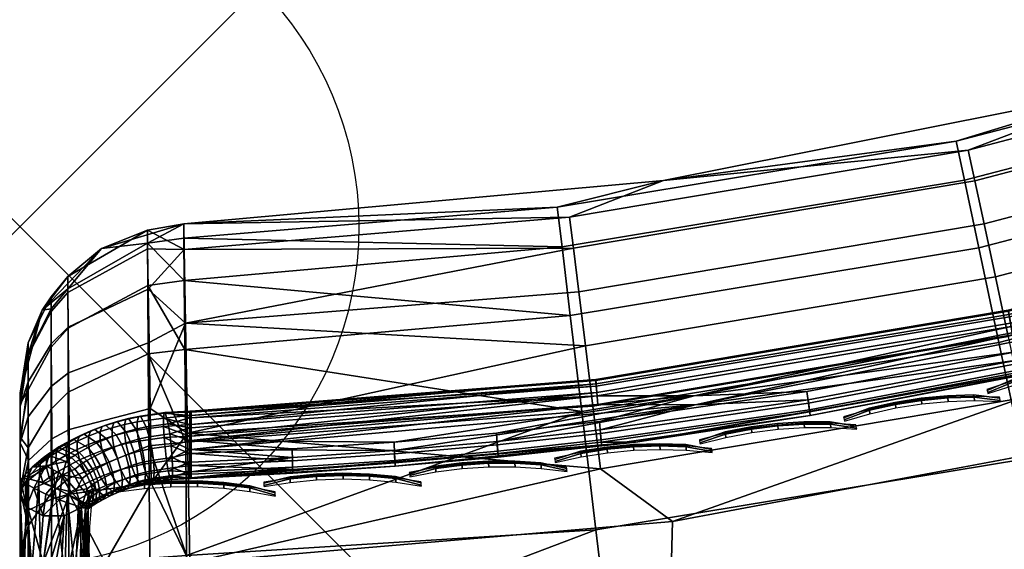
# Model space of a CAD drawing. Header units: inches. Extents: x -6.6 to 28, y -34.7 to 0.
# Tile 44 of 87: x -6.6 to -5.2, y -7.1 to -6.3. Entities that reach past the tile are written whole.
import ezdxf

# ---------------------------------------------------------------- set-up
doc = ezdxf.new("R2010")
doc.units = ezdxf.units.IN
doc.header["$LTSCALE"] = 0.03937
doc.header["$MEASUREMENT"] = 0
doc.header["$PDMODE"] = 35
doc.header["$PDSIZE"] = 1
for name, color, linetype in [('A-FURN-3-NODE', 7, 'Continuous'), ('A-FURN-3-ST', 151, 'Continuous'), ('A-FURN-3-ST-SEAM', 250, 'Continuous'), ('A-FURN-3-STITCH', 15, 'Continuous')]:
    doc.layers.add(name, color=color, linetype=linetype)

msp = doc.modelspace()

# ---------------------------------------------------------------- linework, layer by layer
at = {"layer": 'A-FURN-3-NODE'}
msp.add_point((-6.6382, -6.6382), dxfattribs=at)

# ---------------------------------------------------------------- meshes
at = {"layer": 'A-FURN-3-ST'}
mesh = msp.add_polyface(dxfattribs=at)
corners = [(-6.6373, -34.1539, 5.25), (-6.6373, -7.1339, 5.25), (-6.6038, -34.1539, 5.125), (-6.6038, -7.1339, 5.125), (-6.5123, -34.1539, 5.0335), (-6.5123, -7.1339, 5.0335), (-6.3873, -34.1539, 5), (-6.3873, -7.1339, 5), (-6.3873, -33.5451, 18), (-6.3873, -7.7342, 18), (-6.5123, -33.5451, 17.9665), (-6.5123, -7.7342, 17.9665), (-6.6038, -33.5451, 17.875), (-6.6038, -7.7342, 17.875), (-6.6373, -33.5451, 17.75), (-6.6373, -7.7342, 17.75), (-5.676, -7.0732, 5), (-4.9743, -6.9418, 5), (-4.7776, -34.1041, 5), (-4.2893, -6.741, 5), (-3.6277, -6.4728, 5), (-3.1721, -33.9785, 5), (-2.9963, -6.1398, 5), (-2.4012, -5.7454, 5), (-1.8485, -5.2936, 5), (-1.5742, -33.7774, 5), (0.0124, -33.5012, 5), (1.5842, -33.1505, 5), (3.1377, -32.7261, 5), (4.6695, -32.2289, 5), (6.1762, -31.6601, 5), (7.6544, -31.0209, 5), (9.1008, -30.3127, 5), (10.5122, -29.5372, 5), (11.8855, -28.6959, 5), (13.2176, -27.7909, 5), (14.5055, -26.824, 5), (15.7465, -25.7976, 5), (-6.6373, -34.4039, 5.5002), (-6.6373, -6.8837, 5.5), (-6.6373, -34.3951, 16.9007), (-6.6373, -6.8837, 16.9), (-5.6133, -7.6702, 18), (-4.8496, -7.5289, 18), (-4.7572, -33.4933, 18), (-4.1039, -7.3118, 18), (-3.3837, -7.021, 18), (-3.1316, -33.3623, 18), (-2.6962, -6.6594, 18), (-2.0485, -6.2308, 18), (-1.5143, -33.1525, 18), (0.091, -32.8643, 18), (1.6803, -32.4985, 18), (3.25, -32.0558, 18), (4.7963, -31.5374, 18), (6.3156, -30.9444, 18), (7.8042, -30.2783, 18), (9.2588, -29.5406, 18), (10.6757, -28.7331, 18), (12.0518, -27.8577, 18), (13.3836, -26.9165, 18), (14.6682, -25.9116, 18), (-1.4471, -5.7395, 18), (15.9024, -24.8455, 18)]
mesh.append_faces([[corners[k] for k in face] for face in [(0, 1, 2), (2, 1, 3), (2, 3, 4), (4, 3, 5), (4, 5, 6), (6, 5, 7), (8, 9, 10), (10, 9, 11), (10, 11, 12), (12, 11, 13), (12, 13, 14), (14, 13, 15), (7, 16, 6), (6, 16, 17), (6, 17, 18), (18, 17, 19), (18, 19, 20), (18, 20, 21), (21, 20, 22), (21, 22, 23), (23, 24, 21), (21, 24, 25), (25, 24, 26), (26, 24, 27), (27, 24, 28), (28, 24, 29), (29, 24, 30), (30, 24, 31), (31, 24, 32), (32, 24, 33), (33, 24, 34), (34, 24, 35), (35, 24, 36), (36, 24, 37), (1, 38, 39), (38, 40, 39), (39, 40, 41), (41, 40, 14), (41, 14, 15), (9, 8, 42), (42, 8, 43), (43, 8, 44), (43, 44, 45), (45, 44, 46), (46, 44, 47), (46, 47, 48), (48, 47, 49), (49, 47, 50), (49, 50, 51), (51, 52, 49), (49, 52, 53), (49, 53, 54), (54, 55, 49), (49, 55, 56), (49, 56, 57), (57, 58, 49), (49, 58, 59), (49, 59, 60), (60, 61, 49), (49, 61, 62), (62, 61, 63)]])
mesh = msp.add_polyface(dxfattribs=at)
corners = [(-5.6892, -6.5702, 16.9), (-6.3964, -6.6339, 16.9), (-5.8456, -6.6093, 17.1002), (-6.3962, -6.655, 17.1147), (-5.8386, -6.6678, 17.3049), (-6.3956, -6.7177, 17.321), (-5.8265, -6.7691, 17.5019), (-6.3947, -6.8195, 17.5112), (-5.8095, -6.911, 17.6778), (-6.3935, -6.9563, 17.6779), (-6.3921, -7.1231, 17.8146), (-5.7886, -7.0856, 17.8207), (-6.3905, -7.3133, 17.9162), (-5.7652, -7.2813, 17.9228), (-6.3889, -7.5196, 17.9789), (-5.7408, -7.4846, 17.9816), (-6.3873, -7.7342, 18), (-5.6133, -7.6702, 18), (-5.0747, -7.3743, 17.9816), (-4.8496, -7.5289, 18), (-4.6648, -6.3576, 17.1002), (-4.9929, -6.4313, 16.9), (-5.2574, -6.512, 17.1002), (-5.2452, -6.5696, 17.3049), (-4.6473, -6.4138, 17.3049), (-5.2241, -6.6694, 17.5019), (-4.6171, -6.5113, 17.5019), (-5.1945, -6.8092, 17.6778), (-4.5748, -6.6478, 17.6778), (-5.158, -6.9813, 17.8207), (-4.5226, -6.8158, 17.8207), (-5.1172, -7.174, 17.9228), (-6.3964, -6.6339, 5.5), (-5.6892, -6.5702, 5.5), (-4.9929, -6.4313, 5.5), (-5.676, -7.0732, 5), (-6.3873, -7.1339, 5), (-5.782, -6.9952, 5.0083), (-6.3907, -6.9426, 5.0381), (-5.7933, -6.9028, 5.0351), (-5.8042, -6.8139, 5.0815), (-5.1998, -6.7124, 5.0815), (-5.181, -6.8, 5.0351), (-4.591, -6.5525, 5.0815), (-4.5643, -6.638, 5.0351), (-4.6342, -6.4142, 5.2264), (-4.6148, -6.4762, 5.1464), (-5.2165, -6.6342, 5.1464), (-5.2301, -6.5707, 5.2264), (-5.8139, -6.7345, 5.1464), (-5.8218, -6.6701, 5.2264), (-6.3937, -6.7804, 5.1464), (-6.3957, -6.672, 5.3086), (-5.8274, -6.624, 5.316), (-5.2398, -6.5254, 5.316), (-4.648, -6.3699, 5.316), (-4.5366, -6.7269, 5.0083), (-4.9743, -6.9418, 5), (-5.1615, -6.891, 5.0083)]
mesh.append_faces([[corners[k] for k in face] for face in [(0, 1, 2), (2, 3, 4), (4, 3, 5), (4, 5, 6), (6, 5, 7), (6, 7, 8), (8, 7, 9), (8, 9, 10), (8, 10, 11), (11, 10, 12), (11, 12, 13), (13, 12, 14), (13, 14, 15), (15, 14, 16), (15, 16, 17), (15, 17, 18), (18, 17, 19), (20, 21, 22), (20, 22, 23, 24), (24, 23, 25, 26), (26, 25, 27, 28), (28, 27, 29, 30), (21, 0, 22), (22, 0, 2), (22, 2, 4, 23), (23, 4, 6, 25), (25, 6, 8, 27), (27, 8, 11, 29), (29, 11, 13, 31), (31, 13, 15, 18), (32, 1, 33), (33, 1, 0), (33, 0, 34), (34, 0, 21), (35, 36, 37), (37, 36, 38), (37, 38, 39), (39, 38, 40), (39, 40, 41, 42), (42, 41, 43, 44), (45, 46, 47, 48), (48, 47, 49, 50), (50, 49, 51), (51, 49, 40), (51, 40, 38), (51, 52, 50), (50, 52, 53), (50, 53, 54, 48), (48, 54, 55, 45), (52, 32, 53), (53, 32, 33), (53, 33, 54), (54, 33, 34), (54, 34, 55), (56, 57, 58), (58, 57, 35), (58, 35, 37), (41, 40, 49, 47), (58, 37, 39, 42), (41, 47, 46, 43)]])
mesh = msp.add_polyface(dxfattribs=at)
corners = [(-6.5913, -6.8737, 5.2034), (-6.6255, -6.9189, 5.2551), (-6.6256, -6.8671, 5.3134), (-6.5917, -6.811, 5.2741), (-6.6257, -6.8278, 5.3893), (-6.5919, -6.7636, 5.3661), (-6.6257, -6.8096, 5.4728), (-6.592, -6.7416, 5.4671), (-6.6053, -6.7613, 5.5), (-6.6373, -6.8837, 5.5), (-6.6373, -6.9028, 5.4043), (-6.6373, -6.957, 5.3232), (-6.5673, -6.7116, 5.4646), (-6.5175, -6.6703, 5.5), (-6.45, -6.6434, 5.4589), (-6.3964, -6.6339, 5.5), (-6.3957, -6.672, 5.3086), (-6.3937, -6.7804, 5.1464), (-6.4486, -6.7305, 5.2177), (-6.4496, -6.671, 5.3326), (-6.5671, -6.7353, 5.3558), (-6.3907, -6.9426, 5.0381), (-6.4459, -6.9062, 5.0627), (-6.4474, -6.8089, 5.1296), (-6.5662, -6.8537, 5.1807), (-6.5667, -6.7863, 5.2568), (-6.5655, -6.9374, 5.1228), (-6.5909, -6.9514, 5.1496), (-6.6373, -6.8837, 16.9), (-6.6053, -6.7613, 16.9), (-6.5175, -6.6703, 16.9), (-6.3964, -6.6339, 16.9), (-6.3962, -6.655, 17.1147), (-6.4499, -6.6627, 17.1131), (-6.5672, -6.7298, 17.0998), (-6.592, -6.7593, 17.0939), (-6.6257, -6.8263, 17.0806), (-6.6257, -6.8789, 17.2542), (-6.5919, -6.8158, 17.2804), (-6.6256, -6.9644, 17.4143), (-6.5917, -6.9075, 17.4523), (-6.6373, -6.9485, 17.2253), (-6.6373, -6.9001, 17.0659), (-6.4476, -6.9614, 17.6727), (-6.3935, -6.9563, 17.6779), (-6.4486, -6.8258, 17.507), (-6.3947, -6.8195, 17.5112), (-6.4494, -6.7248, 17.3181), (-6.3956, -6.7177, 17.321), (-6.567, -6.788, 17.2919), (-6.5667, -6.8825, 17.4691), (-6.5663, -7.0095, 17.6246), (-5.8456, -6.6093, 17.1002)]
mesh.append_faces([[corners[k] for k in face] for face in [(0, 1, 2, 3), (3, 2, 4, 5), (5, 4, 6, 7), (7, 6, 8), (8, 6, 9), (9, 6, 10), (10, 6, 4), (10, 4, 2), (1, 11, 2), (11, 10, 2), (7, 8, 12), (12, 8, 13), (12, 13, 14), (14, 13, 15), (14, 15, 16), (17, 18, 16), (16, 18, 19), (16, 19, 14), (14, 19, 20, 12), (12, 20, 5, 7), (21, 22, 17), (17, 22, 23), (17, 23, 18), (18, 23, 24, 25), (25, 24, 0, 3), (26, 27, 0, 24), (24, 23, 22, 26), (25, 3, 5, 20), (18, 25, 20, 19), (9, 28, 8), (8, 28, 29), (8, 29, 13), (13, 29, 30), (13, 30, 15), (15, 30, 31), (32, 31, 33), (33, 31, 30), (33, 30, 34), (34, 30, 29), (34, 29, 35), (35, 29, 36), (35, 36, 37, 38), (38, 37, 39, 40), (41, 39, 37), (41, 37, 42), (42, 37, 36), (42, 36, 28), (28, 36, 29), (43, 44, 45), (45, 44, 46), (45, 46, 47), (47, 46, 48), (47, 48, 33), (33, 48, 32), (47, 33, 34, 49), (49, 34, 35, 38), (49, 38, 40, 50), (47, 49, 50, 45), (45, 50, 51, 43), (52, 31, 32)]])
mesh = msp.add_polyface(dxfattribs=at)
corners = [(-6.3907, -6.9426, 5.0381), (-6.3873, -7.1339, 5), (-6.4442, -7.0166, 5.0207), (-6.5123, -7.1339, 5.0335), (-6.5648, -7.0326, 5.0862), (-6.6038, -7.1339, 5.125), (-6.5904, -7.0398, 5.1156), (-6.6253, -7.0562, 5.1828), (-6.6254, -6.9832, 5.2107), (-6.5909, -6.9514, 5.1496), (-6.6255, -6.9189, 5.2551), (-6.5913, -6.8737, 5.2034), (-6.6373, -7.1339, 5.25), (-6.6373, -7.0381, 5.269), (-6.6373, -6.957, 5.3232), (-6.4459, -6.9062, 5.0627), (-6.5655, -6.9374, 5.1228), (-6.5917, -6.9075, 17.4523), (-6.6256, -6.9644, 17.4143), (-6.6256, -7.0794, 17.5547), (-6.5914, -7.0309, 17.6033), (-6.6255, -7.2196, 17.6699), (-6.5911, -7.1814, 17.7271), (-6.6254, -7.3797, 17.7558), (-6.5907, -7.3533, 17.8196), (-6.6253, -7.5534, 17.8088), (-6.5903, -7.5399, 17.8767), (-6.6038, -7.7342, 17.875), (-6.6373, -7.7342, 17.75), (-6.6373, -7.5683, 17.7337), (-6.6373, -7.4088, 17.6853), (-6.6373, -7.2619, 17.6067), (-6.6373, -7.1329, 17.5011), (-6.6373, -7.0272, 17.3723), (-6.6373, -6.9485, 17.2253), (-6.5647, -7.534, 17.9065), (-6.5123, -7.7342, 17.9665), (-6.4438, -7.5209, 17.9725), (-6.3873, -7.7342, 18), (-6.3889, -7.5196, 17.9789), (-6.4452, -7.3158, 17.91), (-6.3905, -7.3133, 17.9162), (-6.4465, -7.127, 17.8087), (-6.3921, -7.1231, 17.8146), (-6.4476, -6.9614, 17.6727), (-6.3935, -6.9563, 17.6779), (-6.5667, -6.8825, 17.4691), (-6.5663, -7.0095, 17.6246), (-6.5658, -7.1647, 17.7523), (-6.5652, -7.3417, 17.8476), (-6.6373, -6.8837, 5.5), (-6.6373, -6.9028, 5.4043), (-6.6373, -6.9001, 17.0659), (-6.6373, -6.8837, 16.9)]
mesh.append_faces([[corners[k] for k in face] for face in [(0, 1, 2), (2, 1, 3), (2, 3, 4), (4, 3, 5), (4, 5, 6), (6, 5, 7), (6, 7, 8, 9), (9, 8, 10, 11), (5, 12, 7), (7, 12, 13), (7, 13, 8), (8, 13, 14), (8, 14, 10), (15, 0, 2), (15, 2, 4, 16), (16, 4, 6, 9), (17, 18, 19, 20), (20, 19, 21, 22), (22, 21, 23, 24), (24, 23, 25, 26), (26, 25, 27), (27, 25, 28), (28, 25, 29), (29, 25, 30), (30, 25, 23), (30, 23, 31), (31, 23, 21), (31, 21, 32), (32, 21, 19), (32, 19, 33), (33, 19, 18), (33, 18, 34), (26, 27, 35), (35, 27, 36), (35, 36, 37), (37, 36, 38), (37, 38, 39), (37, 39, 40), (40, 39, 41), (40, 41, 42), (42, 41, 43), (42, 43, 44), (44, 43, 45), (46, 17, 20, 47), (47, 20, 22, 48), (48, 22, 24, 49), (49, 24, 26, 35), (44, 47, 48, 42), (42, 48, 49, 40), (40, 49, 35, 37), (12, 50, 51), (29, 30, 28), (28, 30, 31), (28, 31, 32), (32, 33, 28), (28, 33, 34), (28, 34, 52), (52, 53, 28), (51, 14, 12), (12, 14, 13)]])
at = {"layer": 'A-FURN-3-ST-SEAM'}
mesh = msp.add_polyface(dxfattribs=at)
corners = [(-4.5585, -6.636, 17.7259), (-4.5632, -6.6191, 17.7173), (-5.1775, -6.7804, 17.7173), (-5.1744, -6.7977, 17.7259), (-5.7873, -6.8828, 17.7173), (-5.7858, -6.9003, 17.7259), (-6.3854, -6.9474, 17.7259), (-6.3854, -6.9204, 17.6473), (-5.7881, -6.8734, 17.6473), (-5.7869, -6.888, 17.6344), (-6.3854, -6.9535, 17.628), (-5.6437, -6.8876, 17.628), (-5.1765, -6.7856, 17.6344), (-4.9133, -6.7428, 17.628), (-4.5618, -6.6241, 17.6344), (-4.5666, -6.6067, 17.7027), (-4.5682, -6.6006, 17.6842), (-5.1808, -6.7615, 17.6842), (-5.1797, -6.7677, 17.7027), (-5.789, -6.8637, 17.6842), (-5.7884, -6.87, 17.7027), (-6.3854, -6.9669, 17.7271), (-5.6422, -6.9009, 17.7271), (-4.9103, -6.7559, 17.7271), (-4.5657, -6.61, 17.6473), (-5.1791, -6.7712, 17.6473), (-4.5679, -6.6018, 17.6648), (-5.1806, -6.7627, 17.6648), (-5.7889, -6.8649, 17.6648), (-4.5513, -6.6605, 17.6292), (-5.1696, -6.8227, 17.6292), (-5.4775, -6.8814, 17.6292), (-5.7834, -6.9257, 17.6292), (-5.4753, -6.8988, 17.6377), (-5.7819, -6.9431, 17.6377), (-5.4736, -6.9116, 17.6522), (-5.7808, -6.956, 17.6522), (-5.7305, -6.9561, 17.6706), (-5.0834, -6.8414, 17.6706), (-5.1643, -6.8527, 17.6522), (-4.5432, -6.6898, 17.6522), (-5.1665, -6.8399, 17.6377), (-4.5467, -6.6773, 17.6377), (-6.085, -6.9864, 17.6522), (-5.9333, -6.9729, 17.6522), (-5.9342, -6.96, 17.6377), (-5.9353, -6.9426, 17.6292), (-6.0863, -6.956, 17.6292), (-4.5418, -6.6949, 17.6902), (-5.1633, -6.8579, 17.6902), (-5.4729, -6.9168, 17.6902), (-5.1648, -6.8495, 17.7078), (-5.474, -6.9083, 17.7078), (-5.1674, -6.835, 17.7208), (-5.4759, -6.8938, 17.7208), (-4.548, -6.6725, 17.7208), (-6.0858, -6.9685, 17.7208), (-5.9345, -6.955, 17.7208), (-5.7823, -6.9381, 17.7208), (-5.9335, -6.9696, 17.7078), (-5.7811, -6.9527, 17.7078), (-5.933, -6.9782, 17.6902), (-5.7803, -6.9612, 17.6902), (-6.0848, -6.9917, 17.6902), (-4.5441, -6.6867, 17.7078)]
mesh.append_faces([[corners[k] for k in face] for face in [(0, 1, 2, 3), (3, 2, 4, 5), (5, 4, 6), (7, 8, 9), (10, 9, 11), (11, 9, 12), (11, 12, 13), (13, 12, 14), (15, 16, 17, 18), (18, 17, 19, 20), (1, 15, 18, 2), (2, 18, 20, 4), (5, 21, 22), (5, 22, 3), (3, 22, 23), (3, 23, 0), (24, 14, 12, 25), (25, 12, 9, 8), (26, 24, 25, 27), (27, 25, 8, 28), (16, 26, 27, 17), (17, 27, 28, 19), (13, 29, 30), (13, 30, 11), (11, 30, 31), (11, 31, 32), (32, 31, 33, 34), (34, 33, 35, 36), (36, 35, 37), (37, 35, 38), (38, 35, 39), (38, 39, 40), (40, 39, 41, 42), (42, 41, 30, 29), (37, 43, 44), (37, 44, 36), (36, 44, 45, 34), (34, 45, 46, 32), (32, 46, 11), (11, 46, 47), (41, 39, 35, 33), (33, 31, 30, 41), (38, 48, 49), (38, 49, 50), (50, 49, 51, 52), (52, 51, 53, 54), (54, 53, 22), (22, 53, 23), (23, 53, 55), (22, 56, 57), (22, 57, 58), (58, 57, 59, 60), (60, 59, 61, 62), (62, 61, 37), (37, 61, 63), (62, 37, 50), (50, 37, 38), (54, 22, 58), (64, 55, 53, 51), (48, 64, 51, 49), (58, 60, 52, 54), (60, 62, 50, 52)]])
mesh = msp.add_polyface(dxfattribs=at)
corners = [(-6.3873, -6.9474, 17.7259), (-6.3854, -6.9669, 17.7271), (-6.3854, -6.9474, 17.7259), (-6.3873, -6.9299, 17.7173), (-6.3854, -6.9299, 17.7173), (-6.3873, -6.917, 17.7027), (-6.3854, -6.917, 17.7027), (-6.3873, -6.9106, 17.6843), (-6.3854, -6.9106, 17.6842), (-6.3873, -6.9118, 17.6648), (-6.3854, -6.9119, 17.6648), (-6.3854, -6.9204, 17.6473), (-6.3873, -6.9204, 17.6473), (-6.3854, -6.9351, 17.6344), (-6.3873, -6.935, 17.6344), (-6.3854, -6.9535, 17.628), (-6.3873, -7.0086, 17.6901), (-6.3854, -7.0097, 17.6706), (-6.3854, -7.0086, 17.6902), (-6.3873, -7, 17.7078), (-6.3854, -7, 17.7078), (-6.3873, -6.9854, 17.7208), (-6.3854, -6.9854, 17.7208), (-6.3873, -6.9669, 17.7271), (-6.3854, -6.9729, 17.6292), (-6.3873, -6.9535, 17.628), (-6.3873, -6.9729, 17.6292), (-6.3854, -6.9904, 17.6377), (-6.3873, -7.0033, 17.6522), (-6.3854, -7.0033, 17.6522), (-5.7873, -6.8828, 17.7173), (-5.7884, -6.87, 17.7027), (-5.789, -6.8637, 17.6842), (-5.7889, -6.8649, 17.6648), (-5.7881, -6.8734, 17.6473), (-5.7869, -6.888, 17.6344), (-5.7858, -6.9003, 17.7259), (-6.085, -6.9864, 17.6522), (-5.7305, -6.9561, 17.6706), (-5.6437, -6.8876, 17.628), (-6.0863, -6.956, 17.6292), (-6.2364, -6.9661, 17.6292), (-6.236, -6.9836, 17.6377), (-6.2358, -6.9965, 17.6522), (-6.0856, -6.9735, 17.6377), (-5.9353, -6.9426, 17.6292), (-5.9342, -6.96, 17.6377), (-5.9333, -6.9729, 17.6522), (-6.0858, -6.9685, 17.7208), (-5.6422, -6.9009, 17.7271), (-6.0848, -6.9917, 17.6902), (-6.2356, -7.0018, 17.6902), (-6.2358, -6.9932, 17.7078), (-6.2361, -6.9786, 17.7208), (-6.0852, -6.9831, 17.7078), (-5.933, -6.9782, 17.6902), (-5.9335, -6.9696, 17.7078), (-5.9345, -6.955, 17.7208)]
mesh.append_faces([[corners[k] for k in face] for face in [(0, 1, 2), (3, 2, 4), (3, 4, 5), (5, 4, 6), (5, 6, 7), (7, 6, 8), (7, 8, 9), (9, 8, 10), (9, 10, 11), (9, 11, 12), (12, 11, 13), (12, 13, 14), (14, 13, 15), (16, 17, 18), (19, 18, 20), (21, 20, 22), (23, 22, 1), (15, 24, 25), (26, 24, 27), (28, 27, 29), (28, 29, 17), (2, 30, 4), (4, 30, 31), (4, 31, 6), (6, 31, 32), (6, 32, 8), (8, 32, 33), (8, 33, 10), (10, 33, 34), (10, 34, 11), (11, 35, 13), (13, 35, 15), (2, 1, 36), (17, 37, 38), (39, 40, 15), (15, 40, 41), (15, 41, 24), (24, 41, 42), (24, 42, 27), (27, 42, 43), (27, 43, 29), (29, 43, 17), (17, 43, 37), (42, 41, 40, 44), (44, 40, 45, 46), (37, 43, 42, 44), (46, 47, 37, 44), (1, 48, 49), (38, 50, 17), (17, 50, 51), (17, 51, 18), (18, 51, 52), (18, 52, 20), (20, 52, 53), (20, 53, 22), (22, 53, 1), (1, 53, 48), (52, 51, 50, 54), (54, 50, 55, 56), (48, 53, 52, 54), (56, 57, 48, 54)]])
mesh = msp.add_polyface(dxfattribs=at)
corners = [(-6.3873, -6.9669, 17.7271), (-6.3854, -6.9669, 17.7271), (-6.3873, -6.9474, 17.7259), (-6.3854, -6.9474, 17.7259), (-6.3873, -6.9299, 17.7173), (-6.3873, -6.935, 17.6344), (-6.3854, -6.9535, 17.628), (-6.3873, -6.9535, 17.628), (-6.3873, -6.9854, 17.7208), (-6.3854, -6.9854, 17.7208), (-6.3873, -6.9903, 17.6377), (-6.4128, -6.9939, 17.6388), (-6.4134, -6.9786, 17.6296), (-6.3873, -6.9729, 17.6292), (-6.4147, -6.9613, 17.6261), (-6.4167, -6.944, 17.6296), (-6.4191, -6.9291, 17.639), (-6.3873, -6.9204, 17.6473), (-6.4237, -6.9124, 17.6695), (-6.3873, -6.9118, 17.6648), (-6.3873, -6.9106, 17.6843), (-6.4253, -6.9134, 17.6872), (-6.3873, -6.917, 17.7027), (-6.4262, -6.9206, 17.7035), (-6.4262, -6.933, 17.7164), (-6.4254, -6.9491, 17.7239), (-6.4217, -6.9838, 17.7204), (-6.4399, -6.9977, 17.635), (-6.441, -6.9825, 17.6257), (-6.4435, -6.9654, 17.6221), (-6.454, -6.9852, 17.623), (-6.4571, -6.9682, 17.6193), (-6.4658, -6.9883, 17.62), (-6.4696, -6.9715, 17.6161), (-6.4772, -6.992, 17.6163), (-6.4817, -6.9754, 17.6121), (-6.4891, -6.9967, 17.6117), (-6.4941, -6.9803, 17.6073), (-6.4472, -6.9483, 17.6253), (-6.4618, -6.9514, 17.6223), (-6.4753, -6.9549, 17.6188), (-6.4883, -6.9592, 17.6145), (-6.5016, -6.9643, 17.6094), (-6.4516, -6.9337, 17.6344), (-6.4672, -6.937, 17.6312), (-6.4819, -6.9409, 17.6274), (-6.4961, -6.9455, 17.6228), (-6.5104, -6.951, 17.6173), (-6.4602, -6.9176, 17.6644), (-6.4778, -6.9213, 17.6607), (-6.4947, -6.9258, 17.6562), (-6.5112, -6.9311, 17.6509), (-6.4632, -6.9187, 17.6819), (-6.4816, -6.9227, 17.678), (-6.4993, -6.9274, 17.6733), (-6.4648, -6.9261, 17.6981), (-6.4836, -6.9301, 17.6941), (-6.5017, -6.9349, 17.6893), (-6.4649, -6.9384, 17.711), (-6.4837, -6.9424, 17.707), (-6.5018, -6.9473, 17.7022), (-6.4633, -6.9544, 17.7186), (-6.4817, -6.9583, 17.7147), (-6.4995, -6.9631, 17.71), (-6.4564, -6.9887, 17.7155), (-6.4731, -6.9923, 17.712), (-6.489, -6.9965, 17.7078), (-6.3854, -6.9729, 17.6292), (-6.3854, -6.9904, 17.6377)]
mesh.append_faces([[corners[k] for k in face] for face in [(0, 1, 2), (2, 3, 4), (5, 6, 7), (8, 9, 0), (10, 11, 12), (10, 12, 13), (13, 12, 14), (13, 14, 7), (7, 14, 15), (7, 15, 5), (5, 15, 16), (5, 16, 17), (17, 16, 18), (17, 18, 19), (19, 18, 20), (20, 18, 21), (20, 21, 22), (22, 21, 23), (22, 23, 4), (4, 23, 24), (4, 24, 2), (2, 24, 25), (2, 25, 0), (0, 25, 26), (0, 26, 8), (12, 11, 27, 28), (14, 12, 28, 29), (29, 28, 30, 31), (31, 30, 32, 33), (33, 32, 34, 35), (35, 34, 36, 37), (15, 14, 29, 38), (38, 29, 31, 39), (39, 31, 33, 40), (40, 33, 35, 41), (41, 35, 37, 42), (16, 15, 38, 43), (43, 38, 39, 44), (44, 39, 40, 45), (45, 40, 41, 46), (46, 41, 42, 47), (18, 16, 43, 48), (48, 43, 44, 49), (49, 44, 45, 50), (50, 45, 46, 51), (21, 18, 48, 52), (52, 48, 49, 53), (53, 49, 50, 54), (23, 21, 52, 55), (55, 52, 53, 56), (56, 53, 54, 57), (24, 23, 55, 58), (58, 55, 56, 59), (59, 56, 57, 60), (25, 24, 58, 61), (61, 58, 59, 62), (62, 59, 60, 63), (26, 25, 61, 64), (64, 61, 62, 65), (65, 62, 63, 66), (7, 67, 13), (13, 68, 10)]])
mesh = msp.add_polyface(dxfattribs=at)
corners = [(-6.5037, -7.035, 17.6454), (-6.5022, -7.0282, 17.6751), (-6.5154, -7.0341, 17.6692), (-6.5154, -7.0409, 17.6395), (-6.5281, -7.0405, 17.6628), (-6.5565, -6.9751, 17.5934), (-6.5506, -6.9713, 17.5971), (-6.5393, -6.9833, 17.5905), (-6.5447, -6.9868, 17.5871), (-6.5296, -6.9981, 17.5896), (-6.5347, -7.0013, 17.5864), (-6.5231, -7.0138, 17.5947), (-6.5279, -7.0168, 17.5917), (-6.5203, -7.0283, 17.6046), (-6.525, -7.0312, 17.6017), (-6.5213, -7.0399, 17.618), (-6.526, -7.0429, 17.615), (-6.5108, -7.034, 17.6239), (-6.4995, -7.0283, 17.6296), (-6.5356, -7.0389, 17.5941), (-6.5473, -7.0523, 17.5859), (-6.5388, -7.0247, 17.5839), (-6.5323, -7.0198, 17.5887), (-6.5293, -7.0342, 17.5988), (-6.555, -7.0275, 17.5691), (-6.5462, -7.0096, 17.5782), (-6.5394, -7.0045, 17.5832), (-6.5571, -6.9957, 17.5783), (-6.5498, -6.9902, 17.5837), (-6.5304, -7.0459, 17.6121), (-6.5368, -7.0506, 17.6074), (-6.4986, -7.0167, 17.6161), (-6.5099, -7.0224, 17.6105), (-6.501, -7.002, 17.6064), (-6.5125, -7.0078, 17.6006), (-6.5065, -6.9858, 17.6018), (-6.5185, -6.9918, 17.5958), (-6.5016, -6.9643, 17.6094), (-6.4941, -6.9803, 17.6073), (-6.5148, -6.9702, 17.6036), (-6.5275, -6.9766, 17.5972), (-6.5104, -6.951, 17.6173), (-6.5244, -6.9572, 17.6111), (-6.538, -6.9641, 17.6043), (-6.5112, -6.9311, 17.6509), (-6.4961, -6.9455, 17.6228), (-6.5274, -6.9373, 17.6448), (-6.5432, -6.9443, 17.6378), (-6.5583, -6.952, 17.6302), (-6.4993, -6.9274, 17.6733), (-6.4947, -6.9258, 17.6562), (-6.5165, -6.9329, 17.6678), (-6.5334, -6.9394, 17.6614), (-6.5498, -6.9466, 17.6542), (-6.5655, -6.9546, 17.6463), (-6.5017, -6.9349, 17.6893), (-6.5194, -6.9406, 17.6837), (-6.5366, -6.9472, 17.6771), (-6.5533, -6.9546, 17.6698), (-6.5018, -6.9473, 17.7022), (-6.5195, -6.953, 17.6965), (-6.5368, -6.9596, 17.69), (-6.5535, -6.967, 17.6826), (-6.4995, -6.9631, 17.71), (-6.5167, -6.9686, 17.7045), (-6.5337, -6.9751, 17.6981), (-6.5501, -6.9823, 17.6908), (-6.489, -6.9965, 17.7078), (-6.5045, -7.0015, 17.7029), (-6.5198, -7.0074, 17.697), (-6.5349, -7.014, 17.6904), (-6.5658, -6.9903, 17.6829), (-6.5493, -7.0213, 17.6831), (-6.4966, -7.0146, 17.6939), (-6.511, -7.0202, 17.6884), (-6.5251, -7.0264, 17.6822), (-6.5387, -7.0333, 17.6753), (-6.5628, -7.0292, 17.6754), (-6.5514, -7.0406, 17.6681), (-6.54, -7.0473, 17.6561), (-6.5621, -6.9789, 17.5896)]
mesh.append_faces([[corners[k] for k in face] for face in [(0, 1, 2), (0, 2, 3), (3, 2, 4), (5, 6, 7, 8), (8, 7, 9, 10), (10, 9, 11, 12), (12, 11, 13, 14), (14, 13, 15, 16), (3, 15, 17), (3, 17, 0), (0, 17, 18), (19, 20, 21), (19, 21, 22, 23), (23, 22, 12, 14), (20, 24, 21), (21, 24, 25), (21, 25, 26, 22), (22, 26, 10, 12), (25, 27, 28, 26), (26, 28, 8, 10), (14, 16, 29, 23), (23, 29, 30, 19), (31, 18, 17, 32), (32, 17, 15, 13), (33, 31, 32, 34), (34, 32, 13, 11), (35, 33, 34, 36), (36, 34, 11, 9), (37, 38, 35, 39), (39, 35, 36, 40), (40, 36, 9, 7), (41, 37, 39, 42), (42, 39, 40, 43), (43, 40, 7, 6), (44, 45, 41, 46), (46, 41, 42, 47), (47, 42, 43, 48), (49, 50, 44, 51), (51, 44, 46, 52), (52, 46, 47, 53), (53, 47, 48, 54), (55, 49, 51, 56), (56, 51, 52, 57), (57, 52, 53, 58), (59, 55, 56, 60), (60, 56, 57, 61), (61, 57, 58, 62), (63, 59, 60, 64), (64, 60, 61, 65), (65, 61, 62, 66), (67, 63, 64, 68), (68, 64, 65, 69), (69, 65, 66, 70), (70, 66, 71, 72), (73, 68, 69, 74), (74, 69, 70, 75), (75, 70, 72, 76), (76, 72, 77, 78), (1, 74, 75, 2), (2, 75, 76, 4), (4, 76, 78, 79), (28, 80, 5, 8)]])
mesh = msp.add_polyface(dxfattribs=at)
corners = [(-6.6273, -7.0099, 17.6283), (-6.6368, -7.0112, 17.5772), (-6.6373, -7.0306, 17.6076), (-6.6282, -7.0515, 17.5868), (-6.6303, -7.0166, 17.5565), (-6.6173, -7.0241, 17.5436), (-6.6035, -7.0646, 17.5737), (-6.5997, -7.0328, 17.5403), (-6.5473, -7.0523, 17.5859), (-6.5802, -7.0412, 17.5472), (-6.555, -7.0275, 17.5691), (-6.575, -7.0041, 17.5669), (-6.5998, -6.991, 17.58), (-6.6197, -6.9932, 17.6034), (-6.5514, -7.0425, 17.666), (-6.5514, -7.0406, 17.6681), (-6.5681, -7.0326, 17.6724), (-6.5628, -7.0292, 17.6754), (-6.5865, -7.0235, 17.6692), (-6.5807, -6.999, 17.6743), (-6.5878, -7.0035, 17.6698), (-6.5848, -6.9839, 17.6658), (-6.592, -6.9885, 17.6612), (-6.5845, -6.9715, 17.653), (-6.5918, -6.9761, 17.6484), (-6.5804, -6.9632, 17.6377), (-6.5874, -6.9677, 17.6333), (-6.5726, -6.9603, 17.622), (-6.5793, -6.9646, 17.6177), (-6.5506, -6.9713, 17.5971), (-6.5565, -6.9751, 17.5934), (-6.5462, -7.0096, 17.5782), (-6.5571, -6.9957, 17.5783), (-6.5699, -6.9847, 17.5838), (-6.5947, -6.9756, 17.6068), (-6.6035, -6.9793, 17.6218), (-6.6082, -6.988, 17.6366), (-6.5987, -6.9809, 17.6436), (-6.5942, -6.9724, 17.6286), (-6.6271, -7.0099, 17.6287), (-6.6084, -7.0004, 17.6494), (-6.6099, -7.0143, 17.6531), (-6.6039, -7.0151, 17.6583), (-6.5946, -7.0081, 17.6652), (-6.5989, -6.9933, 17.6565), (-6.5583, -6.952, 17.6302), (-6.538, -6.9641, 17.6043), (-6.5655, -6.9546, 17.6463), (-6.5533, -6.9546, 17.6698), (-6.5498, -6.9466, 17.6542), (-6.5694, -6.9627, 17.6617), (-6.5535, -6.967, 17.6826), (-6.5696, -6.9751, 17.6745), (-6.5501, -6.9823, 17.6908), (-6.5658, -6.9903, 17.6829), (-6.5493, -7.0213, 17.6831), (-6.5621, -6.9789, 17.5896), (-6.5498, -6.9902, 17.5837), (-6.5858, -6.969, 17.6133)]
mesh.append_faces([[corners[k] for k in face] for face in [(0, 1, 2), (2, 1, 3), (3, 1, 4), (3, 4, 5), (6, 5, 7), (8, 9, 10), (10, 9, 11), (11, 9, 7), (11, 7, 5), (11, 5, 12), (12, 5, 4), (12, 4, 1), (0, 13, 1), (1, 13, 12), (14, 15, 16), (16, 15, 17), (16, 17, 18), (18, 17, 19), (18, 19, 20), (20, 19, 21, 22), (22, 21, 23, 24), (24, 23, 25, 26), (26, 25, 27, 28), (28, 27, 29, 30), (10, 11, 31), (31, 11, 32), (32, 11, 33), (33, 11, 12), (33, 12, 34), (34, 12, 13), (34, 13, 35), (35, 13, 36), (35, 36, 37, 38), (38, 37, 24, 26), (13, 0, 36), (36, 0, 39), (36, 39, 40), (40, 39, 41), (40, 41, 42), (42, 41, 18), (42, 18, 43), (43, 18, 20), (43, 20, 22, 44), (44, 22, 24, 37), (40, 42, 43, 44), (45, 46, 29, 27), (47, 45, 27, 25), (48, 49, 47, 50), (50, 47, 25, 23), (51, 48, 50, 52), (52, 50, 23, 21), (53, 51, 52, 54), (54, 52, 21, 19), (55, 54, 19, 17), (32, 33, 56, 57), (33, 34, 58, 56), (56, 58, 28, 30), (34, 35, 38, 58), (58, 38, 26, 28), (36, 40, 44, 37), (0, 2, 39)]])
mesh = msp.add_polyface(dxfattribs=at)
corners = [(-6.3873, -7.0097, 17.6706), (-6.3854, -7.0097, 17.6706), (-6.3873, -7.0086, 17.6901), (-6.3854, -7.0086, 17.6902), (-6.3873, -7, 17.7078), (-6.3854, -7, 17.7078), (-6.3873, -6.9854, 17.7208), (-6.414, -7.0111, 17.6691), (-6.4169, -7.0078, 17.6953), (-6.4282, -7.0129, 17.6674), (-6.4475, -7.0121, 17.691), (-6.4422, -7.0151, 17.6652), (-6.4555, -7.0179, 17.6625), (-6.4621, -7.0152, 17.688), (-6.4677, -7.021, 17.6593), (-6.4757, -7.0187, 17.6845), (-6.4794, -7.0249, 17.6555), (-6.4888, -7.023, 17.6802), (-6.4916, -7.0296, 17.6508), (-6.5022, -7.0282, 17.6751), (-6.5037, -7.035, 17.6454), (-6.4995, -7.0283, 17.6296), (-6.4877, -7.023, 17.6348), (-6.476, -7.0185, 17.6393), (-6.4647, -7.0148, 17.643), (-6.4531, -7.0117, 17.646), (-6.4403, -7.0091, 17.6486), (-6.413, -7.0053, 17.6525), (-6.3873, -7.0033, 17.6522), (-6.4128, -6.9939, 17.6388), (-6.3873, -6.9903, 17.6377), (-6.4217, -6.9838, 17.7204), (-6.4193, -6.9982, 17.7102), (-6.4399, -6.9977, 17.635), (-6.4526, -7.0003, 17.6324), (-6.4642, -7.0033, 17.6294), (-6.4753, -7.007, 17.6258), (-6.4869, -7.0115, 17.6213), (-6.4986, -7.0167, 17.6161), (-6.441, -6.9825, 17.6257), (-6.454, -6.9852, 17.623), (-6.4658, -6.9883, 17.62), (-6.4772, -6.992, 17.6163), (-6.4891, -6.9967, 17.6117), (-6.501, -7.002, 17.6064), (-6.4941, -6.9803, 17.6073), (-6.5065, -6.9858, 17.6018), (-6.4519, -7.0028, 17.7056), (-6.4564, -6.9887, 17.7155), (-6.4731, -6.9923, 17.712), (-6.4676, -7.0061, 17.7024), (-6.489, -6.9965, 17.7078), (-6.4823, -7.01, 17.6985), (-6.5045, -7.0015, 17.7029), (-6.4966, -7.0146, 17.6939), (-6.511, -7.0202, 17.6884), (-6.3854, -6.9904, 17.6377)]
mesh.append_faces([[corners[k] for k in face] for face in [(0, 1, 2), (2, 3, 4), (4, 5, 6), (0, 2, 7), (7, 2, 8), (7, 8, 9), (9, 8, 10), (9, 10, 11), (11, 10, 12), (12, 10, 13), (12, 13, 14), (14, 13, 15), (14, 15, 16), (16, 15, 17), (16, 17, 18), (18, 17, 19), (18, 19, 20), (20, 21, 18), (18, 21, 22), (18, 22, 16), (16, 22, 23), (16, 23, 14), (14, 23, 24), (14, 24, 12), (12, 24, 25), (12, 25, 11), (11, 25, 26), (11, 26, 9), (9, 26, 7), (7, 26, 27), (7, 27, 0), (0, 27, 28), (28, 27, 29), (28, 29, 30), (6, 31, 32), (6, 32, 4), (4, 32, 8), (4, 8, 2), (29, 27, 26, 33), (33, 26, 25, 34), (34, 25, 24, 35), (35, 24, 23, 36), (36, 23, 22, 37), (37, 22, 21, 38), (39, 33, 34, 40), (40, 34, 35, 41), (41, 35, 36, 42), (42, 36, 37, 43), (43, 37, 38, 44), (45, 43, 44, 46), (10, 8, 32, 47), (47, 32, 31, 48), (47, 48, 49, 50), (50, 49, 51, 52), (52, 51, 53, 54), (10, 47, 50, 13), (13, 50, 52, 15), (15, 52, 54, 17), (17, 54, 55, 19), (30, 56, 28), (1, 0, 28)]])
mesh = msp.add_polyface(dxfattribs=at)
corners = [(-6.6282, -7.0515, 17.5868), (-6.6173, -7.0241, 17.5436), (-6.6035, -7.0646, 17.5737), (-6.5997, -7.0328, 17.5403), (-6.5802, -7.0412, 17.5472), (-6.5473, -7.0523, 17.5859), (-6.5726, -7.0649, 17.5733), (-6.5154, -7.0409, 17.6395), (-6.5281, -7.0405, 17.6628), (-6.5263, -7.0471, 17.6334), (-6.54, -7.0473, 17.6561), (-6.5407, -7.0503, 17.6505), (-6.5514, -7.0425, 17.666), (-6.5514, -7.0406, 17.6681), (-6.526, -7.0429, 17.615), (-6.5213, -7.0399, 17.618), (-6.5374, -7.0545, 17.6261), (-6.5304, -7.0459, 17.6121), (-6.5358, -7.0533, 17.6272), (-6.5312, -7.0502, 17.6303), (-6.5368, -7.0506, 17.6074), (-6.5356, -7.0389, 17.5941), (-6.5373, -7.0541, 17.6303), (-6.5373, -7.0542, 17.6295), (-6.5373, -7.2019, 17.7439), (-6.5408, -7.3622, 17.8078), (-6.5408, -7.1909, 17.7159), (-6.5373, -7.1812, 17.7303), (-6.5444, -7.3458, 17.8475), (-6.5444, -7.167, 17.7515), (-6.5561, -7.1595, 17.7627), (-6.5561, -7.3406, 17.8599), (-6.5681, -7.0326, 17.6724), (-6.5718, -7.1549, 17.7694), (-6.5718, -7.3375, 17.8674), (-6.5865, -7.0235, 17.6692), (-6.6069, -7.1557, 17.7684), (-6.6069, -7.338, 17.8662), (-6.6099, -7.0143, 17.6531), (-6.6218, -7.1611, 17.7603), (-6.6218, -7.3417, 17.8573), (-6.6271, -7.0099, 17.6287), (-6.6322, -7.1691, 17.7483), (-6.6322, -7.3472, 17.8439), (-6.6373, -7.0306, 17.6076), (-6.6355, -7.1886, 17.7193), (-6.6371, -7.1787, 17.734), (-6.6371, -7.3538, 17.8281), (-6.6145, -7.2042, 17.6961), (-6.5806, -7.2088, 17.6892), (-6.5983, -7.2082, 17.69), (-6.5501, -7.1993, 17.7033), (-6.5639, -7.2056, 17.694)]
mesh.append_faces([[corners[k] for k in face] for face in [(0, 1, 2), (2, 3, 4), (5, 6, 4), (4, 6, 2), (7, 8, 9), (9, 8, 10), (9, 10, 11), (11, 10, 12), (12, 10, 13), (14, 15, 9), (9, 15, 7), (16, 17, 18), (18, 17, 14), (18, 14, 19), (19, 14, 9), (17, 16, 20), (20, 16, 5), (20, 5, 21), (9, 11, 19), (19, 11, 22), (19, 22, 18), (18, 22, 23), (18, 23, 16), (24, 25, 26), (24, 26, 27), (27, 26, 16), (27, 16, 23), (28, 24, 29), (29, 24, 27), (29, 27, 11), (11, 27, 22), (22, 27, 23), (11, 12, 29), (29, 12, 30), (29, 30, 31, 28), (12, 32, 30), (30, 32, 33), (30, 33, 34, 31), (32, 35, 33), (33, 35, 36), (33, 36, 37, 34), (35, 38, 36), (36, 38, 39), (36, 39, 40, 37), (38, 41, 39), (39, 41, 42), (39, 42, 43, 40), (41, 44, 42), (0, 45, 44), (44, 45, 46), (44, 46, 42), (42, 46, 47, 43), (45, 0, 48), (48, 0, 2), (48, 2, 6), (5, 49, 6), (6, 49, 50), (6, 50, 48), (16, 26, 5), (5, 26, 51), (5, 51, 52), (52, 49, 5)]])
at = {"layer": 'A-FURN-3-STITCH'}
mesh = msp.add_polymesh((7, 4), dxfattribs=at)
for k, corner in enumerate([(-4.9816, -6.8485, 17.7278), (-4.982, -6.8469, 17.7258), (-4.9828, -6.8438, 17.7217), (-4.9832, -6.8422, 17.7197), (-5.02, -6.8484, 17.7353), (-5.0207, -6.8433, 17.736), (-5.0215, -6.8402, 17.7319), (-5.0216, -6.8422, 17.7271), (-5.0586, -6.8508, 17.7409), (-5.0593, -6.8457, 17.7416), (-5.0601, -6.8426, 17.7375), (-5.0602, -6.8446, 17.7327), (-5.0972, -6.8557, 17.7446), (-5.098, -6.8505, 17.7454), (-5.0988, -6.8474, 17.7413), (-5.0988, -6.8494, 17.7365), (-5.1356, -6.8629, 17.7465), (-5.1363, -6.8578, 17.7472), (-5.1371, -6.8547, 17.7431), (-5.1372, -6.8566, 17.7383), (-5.1735, -6.8725, 17.7465), (-5.1742, -6.8674, 17.7472), (-5.175, -6.8643, 17.7431), (-5.1751, -6.8662, 17.7383), (-5.2107, -6.8844, 17.7445), (-5.2111, -6.8828, 17.7425), (-5.2119, -6.8797, 17.7384), (-5.2123, -6.8782, 17.7364)]):
    mesh.set_mesh_vertex(divmod(k, 4), corner)
mesh = msp.add_polymesh((7, 4), dxfattribs=at)
for k, corner in enumerate([(-5.1922, -6.896, 17.7278), (-5.1925, -6.8944, 17.7258), (-5.1932, -6.8913, 17.7217), (-5.1935, -6.8897, 17.7197), (-5.2305, -6.8948, 17.7353), (-5.2311, -6.8896, 17.736), (-5.2318, -6.8865, 17.7319), (-5.2319, -6.8885, 17.7271), (-5.2692, -6.896, 17.7409), (-5.2698, -6.8908, 17.7416), (-5.2705, -6.8877, 17.7375), (-5.2706, -6.8897, 17.7327), (-5.308, -6.8996, 17.7446), (-5.3085, -6.8945, 17.7454), (-5.3092, -6.8913, 17.7413), (-5.3093, -6.8933, 17.7365), (-5.3465, -6.9057, 17.7465), (-5.3471, -6.9006, 17.7472), (-5.3478, -6.8974, 17.7431), (-5.3479, -6.8994, 17.7383), (-5.3847, -6.9141, 17.7465), (-5.3853, -6.909, 17.7472), (-5.386, -6.9058, 17.7431), (-5.3861, -6.9078, 17.7383), (-5.4223, -6.9249, 17.7445), (-5.4226, -6.9233, 17.7425), (-5.4233, -6.9201, 17.7384), (-5.4236, -6.9186, 17.7364)]):
    mesh.set_mesh_vertex(divmod(k, 4), corner)
mesh = msp.add_polymesh((7, 4), dxfattribs=at)
for k, corner in enumerate([(-5.4041, -6.937, 17.7278), (-5.4044, -6.9355, 17.7258), (-5.405, -6.9323, 17.7217), (-5.4053, -6.9307, 17.7197), (-5.4424, -6.9346, 17.7353), (-5.4428, -6.9295, 17.736), (-5.4434, -6.9263, 17.7319), (-5.4436, -6.9283, 17.7271), (-5.4811, -6.9346, 17.7409), (-5.4815, -6.9295, 17.7416), (-5.4821, -6.9263, 17.7375), (-5.4823, -6.9283, 17.7327), (-5.5199, -6.9371, 17.7446), (-5.5204, -6.932, 17.7454), (-5.521, -6.9288, 17.7413), (-5.5211, -6.9308, 17.7365), (-5.5587, -6.942, 17.7465), (-5.5591, -6.9368, 17.7472), (-5.5597, -6.9337, 17.7431), (-5.5599, -6.9356, 17.7383), (-5.5971, -6.9492, 17.7465), (-5.5975, -6.9441, 17.7472), (-5.5981, -6.9409, 17.7431), (-5.5983, -6.9429, 17.7383), (-5.635, -6.9588, 17.7445), (-5.6353, -6.9572, 17.7425), (-5.6359, -6.9541, 17.7384), (-5.6361, -6.9525, 17.7364)]):
    mesh.set_mesh_vertex(divmod(k, 4), corner)
mesh = msp.add_polymesh((7, 4), dxfattribs=at)
for k, corner in enumerate([(-5.6172, -6.9715, 17.7278), (-5.6174, -6.97, 17.7258), (-5.6179, -6.9668, 17.7217), (-5.6182, -6.9652, 17.7197), (-5.6554, -6.968, 17.7353), (-5.6557, -6.9628, 17.736), (-5.6562, -6.9596, 17.7319), (-5.6564, -6.9616, 17.7271), (-5.6941, -6.9668, 17.7409), (-5.6943, -6.9617, 17.7416), (-5.6948, -6.9585, 17.7375), (-5.6951, -6.9604, 17.7327), (-5.733, -6.9681, 17.7446), (-5.7332, -6.9629, 17.7454), (-5.7337, -6.9597, 17.7413), (-5.734, -6.9617, 17.7365), (-5.7718, -6.9718, 17.7465), (-5.7721, -6.9666, 17.7472), (-5.7726, -6.9634, 17.7431), (-5.7728, -6.9654, 17.7383), (-5.8105, -6.9778, 17.7465), (-5.8107, -6.9727, 17.7472), (-5.8112, -6.9695, 17.7431), (-5.8115, -6.9715, 17.7383), (-5.8486, -6.9863, 17.7445), (-5.8488, -6.9847, 17.7425), (-5.8493, -6.9815, 17.7384), (-5.8496, -6.9799, 17.7364)]):
    mesh.set_mesh_vertex(divmod(k, 4), corner)
mesh = msp.add_polymesh((7, 4), dxfattribs=at)
for k, corner in enumerate([(-5.8312, -6.9995, 17.7278), (-5.8314, -6.9979, 17.7258), (-5.8318, -6.9948, 17.7217), (-5.832, -6.9931, 17.7197), (-5.8693, -6.9948, 17.7353), (-5.8694, -6.9896, 17.736), (-5.8698, -6.9864, 17.7319), (-5.8701, -6.9884, 17.7271), (-5.9079, -6.9924, 17.7409), (-5.908, -6.9873, 17.7416), (-5.9084, -6.9841, 17.7375), (-5.9087, -6.986, 17.7327), (-5.9468, -6.9925, 17.7446), (-5.947, -6.9873, 17.7454), (-5.9474, -6.9842, 17.7413), (-5.9476, -6.9861, 17.7365), (-5.9858, -6.995, 17.7465), (-5.9859, -6.9898, 17.7472), (-5.9863, -6.9866, 17.7431), (-5.9866, -6.9886, 17.7383), (-6.0246, -6.9999, 17.7465), (-6.0247, -6.9947, 17.7472), (-6.0251, -6.9915, 17.7431), (-6.0254, -6.9935, 17.7383), (-6.063, -7.0072, 17.7445), (-6.0632, -7.0055, 17.7425), (-6.0636, -7.0023, 17.7384), (-6.0638, -7.0008, 17.7364)]):
    mesh.set_mesh_vertex(divmod(k, 4), corner)
mesh = msp.add_polymesh((7, 4), dxfattribs=at)
for k, corner in enumerate([(-6.046, -7.0209, 17.7278), (-6.0461, -7.0194, 17.7258), (-6.0465, -7.0161, 17.7217), (-6.0466, -7.0145, 17.7197), (-6.0839, -7.015, 17.7353), (-6.0839, -7.0099, 17.736), (-6.0842, -7.0067, 17.7319), (-6.0845, -7.0086, 17.7271), (-6.1225, -7.0115, 17.7409), (-6.1224, -7.0063, 17.7416), (-6.1227, -7.0031, 17.7375), (-6.1231, -7.0051, 17.7327), (-6.1614, -7.0104, 17.7446), (-6.1613, -7.0052, 17.7454), (-6.1616, -7.002, 17.7413), (-6.162, -7.004, 17.7365), (-6.2004, -7.0117, 17.7465), (-6.2004, -7.0065, 17.7472), (-6.2007, -7.0033, 17.7431), (-6.201, -7.0053, 17.7383), (-6.2393, -7.0154, 17.7465), (-6.2393, -7.0102, 17.7472), (-6.2396, -7.007, 17.7431), (-6.2399, -7.009, 17.7383), (-6.2779, -7.0215, 17.7445), (-6.2781, -7.0198, 17.7425), (-6.2784, -7.0166, 17.7384), (-6.2785, -7.0151, 17.7364)]):
    mesh.set_mesh_vertex(divmod(k, 4), corner)
mesh = msp.add_polymesh((7, 4), dxfattribs=at)
for k, corner in enumerate([(-6.528, -7.0244, 17.6798), (-6.5302, -7.0253, 17.6786), (-6.5345, -7.027, 17.6763), (-6.5367, -7.0278, 17.6751), (-6.5323, -7.0517, 17.7075), (-6.537, -7.0504, 17.7093), (-6.5413, -7.0521, 17.707), (-6.5409, -7.0552, 17.7028), (-6.5349, -7.0809, 17.7334), (-6.5396, -7.0796, 17.7352), (-6.5439, -7.0813, 17.7329), (-6.5435, -7.0843, 17.7287), (-6.5358, -7.1118, 17.7574), (-6.5404, -7.1104, 17.7592), (-6.5447, -7.1122, 17.7569), (-6.5444, -7.1152, 17.7527), (-6.5349, -7.1441, 17.7793), (-6.5396, -7.1428, 17.7812), (-6.5439, -7.1445, 17.7788), (-6.5435, -7.1476, 17.7746), (-6.5323, -7.1778, 17.7991), (-6.537, -7.1765, 17.8009), (-6.5413, -7.1782, 17.7985), (-6.5409, -7.1812, 17.7943), (-6.528, -7.2125, 17.8165), (-6.5302, -7.2134, 17.8154), (-6.5345, -7.2151, 17.813), (-6.5367, -7.216, 17.8118)]):
    mesh.set_mesh_vertex(divmod(k, 4), corner)
mesh = msp.add_polymesh((7, 4), dxfattribs=at)
for k, corner in enumerate([(-6.2613, -7.0358, 17.7278), (-6.2615, -7.0342, 17.7258), (-6.2617, -7.031, 17.7217), (-6.2618, -7.0293, 17.7197), (-6.2991, -7.0287, 17.7353), (-6.2989, -7.0235, 17.736), (-6.2991, -7.0203, 17.7319), (-6.2995, -7.0222, 17.7271), (-6.3375, -7.024, 17.7409), (-6.3373, -7.0188, 17.7416), (-6.3375, -7.0156, 17.7375), (-6.3379, -7.0175, 17.7327), (-6.3763, -7.0217, 17.7446), (-6.3761, -7.0165, 17.7454), (-6.3763, -7.0133, 17.7413), (-6.3767, -7.0152, 17.7365), (-6.4154, -7.0218, 17.7465), (-6.4152, -7.0166, 17.7472), (-6.4154, -7.0134, 17.7431), (-6.4158, -7.0153, 17.7383), (-6.4544, -7.0243, 17.7465), (-6.4542, -7.0191, 17.7472), (-6.4544, -7.0159, 17.7431), (-6.4548, -7.0178, 17.7383), (-6.4932, -7.0292, 17.7445), (-6.4933, -7.0275, 17.7425), (-6.4935, -7.0243, 17.7384), (-6.4936, -7.0228, 17.7364)]):
    mesh.set_mesh_vertex(divmod(k, 4), corner)

doc.saveas('drawing.dxf')
